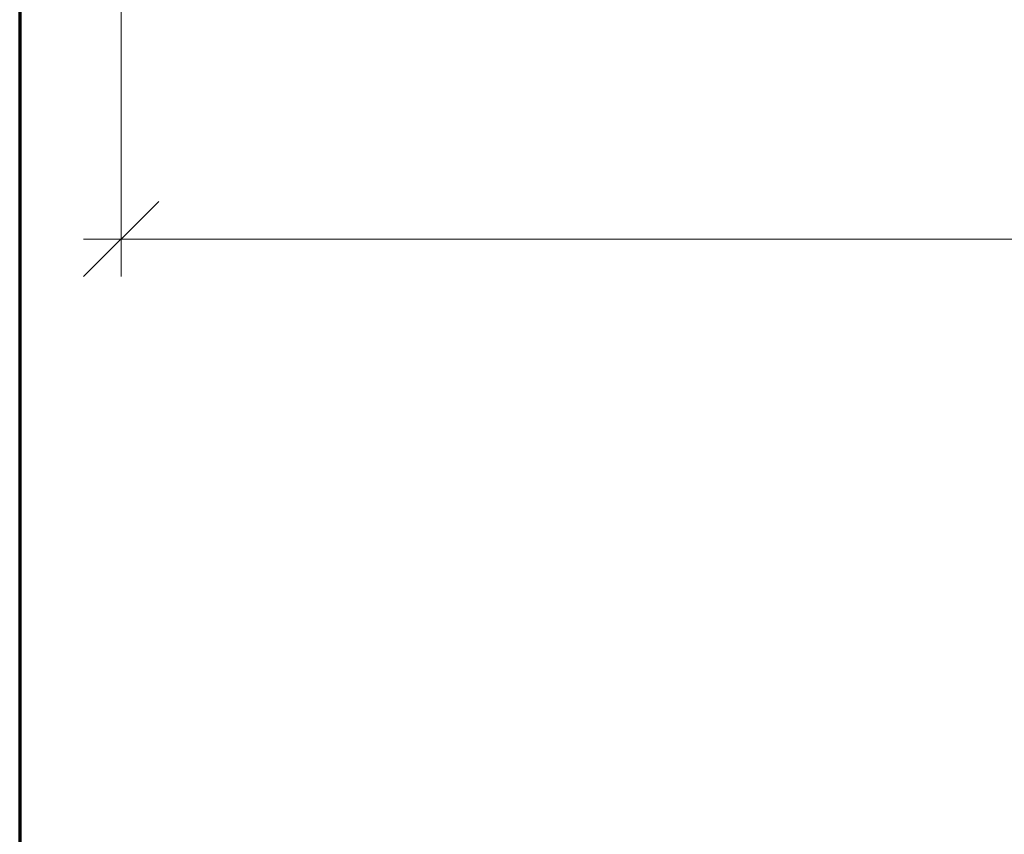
# Model space of a CAD drawing. Header units: millimetres. Extents: x 1536 to 6719, y 4146 to 11020.
# Tile 1 of 10: x 1882 to 2405, y 5409 to 5842. Entities that reach past the tile are written whole.
import ezdxf

# ---------------------------------------------------------------- set-up
doc = ezdxf.new("R2010")
doc.units = ezdxf.units.MM
doc.header["$PDMODE"] = 3
doc.layers.get('0').update_dxf_attribs({"color": 3, "lineweight": 30})
doc.layers.get('DefPoints').update_dxf_attribs({"lineweight": 40})
doc.layers.add('000_Mauer', color=6, linetype='Continuous', lineweight=70)
doc.layers.add('050_Bem10', color=4, linetype='Continuous', lineweight=13)
doc.styles.add('Masstext', font='ARIAL.TTF')
doc.dimstyles.new('Schreiner10', dxfattribs={"dimscale": 10, "dimtxt": 4, "dimasz": 4, "dimexe": 2, "dimexo": 2, "dimgap": 1, "dimtad": 1, "dimdec": 1, "dimdsep": 46, "dimtxsty": 'Masstext', "dimblk1": 'OBLIQUE', "dimblk2": 'OBLIQUE', "dimsah": 1, "dimcen": 2, "dimdle": 2, "dimclrd": 256, "dimclre": 256, "dimclrt": 10, "dimadec": 1, "dimazin": 2, "dimtfac": 1, "dimtdec": 1, "dimtix": 1, "dimtmove": 2, "dimatfit": 3, "dimfxl": 2, "dimtolj": 1, "dimlwd": -1, "dimlwe": -1, "dimarcsym": 0})

# ---------------------------------------------------------------- blocks, each defined once
blk = doc.blocks.new('_Oblique')
at = {"color": 0, "lineweight": -2}
blk.add_line((-0.5, -0.5), (0.5, 0.5), dxfattribs=at)
blk = doc.blocks.new('*D54')
at = {"layer": '050_Bem10'}
for p, q in [((1935.93, 5854.41), (1935.93, 5705.64)), ((3282.93, 5854.41), (3282.93, 5705.64)), ((1915.93, 5725.64), (3302.93, 5725.64))]:
    blk.add_line(p, q, dxfattribs=at)
at = {"layer": 'DefPoints', "color": 0}
for p in [(1935.93, 5874.41), (3282.93, 5874.41), (3282.93, 5725.64)]:
    blk.add_point(p, dxfattribs=at)
at = {"layer": '050_Bem10', "xscale": 40, "yscale": 40, "zscale": 40, "rotation": 180}
blk.add_blockref('_Oblique', (1935.93, 5725.64), dxfattribs=at)
at = {"layer": '050_Bem10', "xscale": 40, "yscale": 40, "zscale": 40}
blk.add_blockref('_Oblique', (3282.93, 5725.64), dxfattribs=at)
at = {"layer": '050_Bem10', "color": 10, "insert": (2609.43, 5756.08), "char_height": 40, "attachment_point": 5, "style": 'Masstext'}
blk.add_mtext('\\A1;1347', dxfattribs=at)

msp = doc.modelspace()

# ---------------------------------------------------------------- linework, layer by layer
at = {"layer": '000_Mauer'}
msp.add_lwpolyline([(1881.98, 6279.26), (1881.98, 4146.21)], dxfattribs=at)

# ---------------------------------------------------------------- dimensions: what is measured, and where the dimension line sits
at = {"layer": '050_Bem10'}
dim = msp.add_linear_dim(base=(3282.93, 5725.64), p1=(1935.93, 5874.41), p2=(3282.93, 5874.41), dimstyle='Schreiner10', dxfattribs=at)
dim.commit()
dim.dimension.update_dxf_attribs({"geometry": '*D54', "text_midpoint": (2609.43, 5756.08)})

doc.saveas('drawing.dxf')
